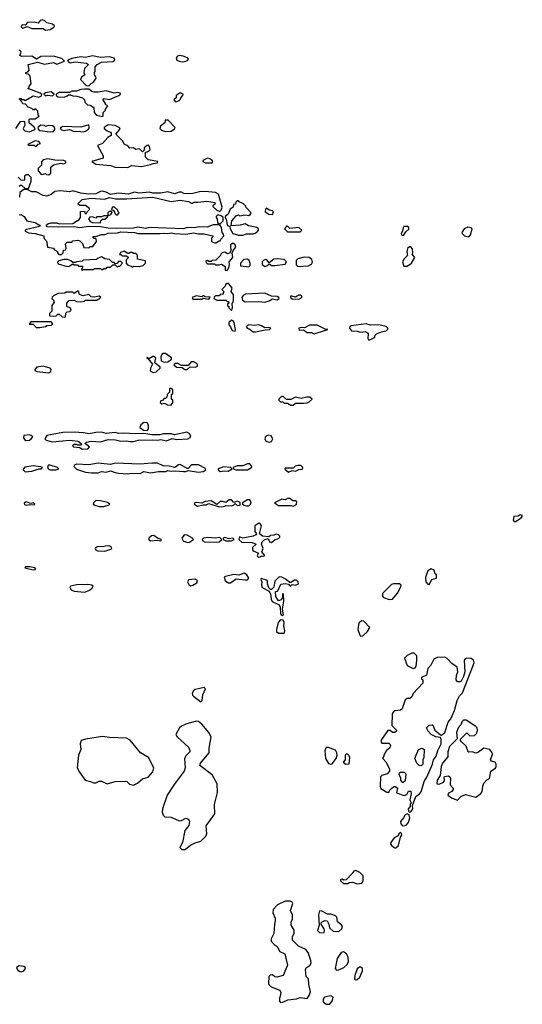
# Model space of a CAD drawing. Extents: x 2380107 to 2585170, y 384273 to 546161.
# Tile 200 of 256: x 2513208 to 2517612, y 439642 to 448268. Entities that reach past the tile are written whole.
import ezdxf

# ---------------------------------------------------------------- set-up
doc = ezdxf.new("R2010")
doc.units = 0

msp = doc.modelspace()

# ---------------------------------------------------------------- linework, layer by layer
at = {"layer": '0CON05XD'}
for points in [[(2513435, 448177.5), (2513475, 448182.5), (2513508.3, 448201.7), (2513512.5, 448215), (2513495, 448230), (2513445, 448240), (2513429.3, 448259.3), (2513408.3, 448268.3), (2513388.7, 448261.3), (2513371.7, 448238.3), (2513334.2, 448245.8), (2513276.7, 448243.3), (2513255, 448220), (2513235, 448222.5), (2513225, 448217.5), (2513220, 448205), (2513235, 448193.8), (2513275, 448207.5), (2513315, 448192), (2513415, 448190), (2513435, 448177.5)], [(2513176, 447315), (2513215, 447377.5), (2513245, 447380), (2513250, 447375), (2513252.5, 447345), (2513238.8, 447315), (2513241.2, 447305), (2513254.3, 447294.3), (2513295, 447286), (2513340, 447305), (2513343.3, 447315), (2513336.4, 447326.4), (2513290, 447365), (2513290, 447395), (2513295, 447400), (2513345, 447400), (2513378.3, 447421.7), (2513370, 447435), (2513368.3, 447468.3), (2513345, 447490), (2513335, 447480), (2513325, 447480), (2513315, 447490), (2513281.7, 447501.7), (2513258.3, 447528.3), (2513235, 447530), (2513228.3, 447548.3), (2513202.5, 447575), (2513215, 447580), (2513225, 447570), (2513245, 447570), (2513255, 447560), (2513325, 447600), (2513375, 447590), (2513400, 447600), (2513401.7, 447611.7), (2513387.5, 447625), (2513313, 447653), (2513280, 447665), (2513290, 447675), (2513290, 447685), (2513310, 447705), (2513300, 447775), (2513285, 447790), (2513262.5, 447795), (2513263.6, 447806.4), (2513278.3, 447811.7), (2513290, 447825), (2513282.5, 447875), (2513365, 447897.5), (2513425, 447880), (2513505, 447893.3), (2513535, 447880), (2513600, 447905), (2513577.7, 447927.7), (2513505, 447950), (2513395, 447946.2), (2513355, 447922.5), (2513315, 447948), (2513227, 447947), (2513210, 447955), (2513220, 447985), (2513216.4, 447996.4), (2513205, 448002.5)], [(2513815, 447690), (2513835, 447710), (2513855, 447720), (2513877.5, 447755), (2513876.7, 447766.7), (2513862.5, 447785), (2513862.5, 447805), (2513870, 447815), (2513870, 447855), (2513887.5, 447875), (2513925, 447897.5), (2514025, 447902), (2514041.2, 447915), (2514035, 447930), (2513995, 447942), (2513915, 447936.7), (2513847.7, 447952.3), (2513785, 447938), (2513745, 447942), (2513665, 447928.8), (2513630, 447915), (2513630, 447905), (2513651.7, 447891.7), (2513695, 447900), (2513795, 447886.7), (2513810, 447875), (2513775, 447840), (2513770, 447805), (2513780, 447785), (2513750, 447765), (2513742.5, 447745), (2513791.7, 447691.7), (2513815, 447690)], [(2514635, 447898.8), (2514665, 447903.8), (2514679.7, 447910.3), (2514686.7, 447925), (2514677.5, 447935), (2514639.7, 447949.7), (2514605, 447954.3), (2514590.9, 447949.1), (2514579.2, 447935), (2514586, 447915), (2514605, 447904.2), (2514635, 447898.8)], [(2513495, 447602.5), (2513510, 447615), (2513485, 447636.7), (2513435, 447626.7), (2513420, 447615), (2513435, 447602.5), (2513455, 447607.5), (2513495, 447602.5)], [(2513935, 447420), (2513940, 447425), (2513940, 447455), (2513960, 447475), (2513960, 447485), (2513980, 447515), (2513960, 447525), (2513960, 447535), (2513940, 447565), (2513941.7, 447578.3), (2513995, 447570), (2514077.5, 447605), (2514092.5, 447615), (2514090, 447625), (2514065, 447631.2), (2514035, 447623.8), (2513965, 447645.8), (2513895, 447632), (2513862.3, 447632.3), (2513839.3, 447639.3), (2513815, 447660), (2513775, 447660), (2513745, 447657.5), (2513705, 447642.5), (2513665, 447642.5), (2513645, 447630), (2513555, 447630), (2513527.5, 447615), (2513527.5, 447605), (2513545, 447591.2), (2513599.3, 447590.7), (2513625, 447600), (2513635, 447610), (2513655, 447610), (2513675, 447600), (2513709.3, 447599.3), (2513760, 447585), (2513777, 447567), (2513780, 447545), (2513801.7, 447521.7), (2513825, 447520), (2513858.3, 447498.3), (2513860, 447455), (2513881.7, 447431.7), (2513935, 447420)], [(2514575, 447550), (2514585, 447552.5), (2514605, 447560), (2514620, 447575), (2514620, 447585), (2514637.5, 447605), (2514640, 447615), (2514635, 447620), (2514613.6, 447626.4), (2514580, 447605), (2514580, 447585), (2514560, 447565), (2514575, 447550)], [(2513475, 447286.2), (2513505, 447287.5), (2513517.5, 447305), (2513517.5, 447315), (2513509.3, 447329.3), (2513495, 447337.5), (2513465, 447342.5), (2513435, 447332.5), (2513425, 447340), (2513395, 447343.3), (2513367.5, 447325), (2513372.5, 447305), (2513385, 447298.8), (2513475, 447286.2)], [(2513765, 447286.2), (2513785, 447291.2), (2513810.7, 447309.3), (2513817.5, 447325), (2513815, 447347.5), (2513745, 447326.7), (2513585, 447331.2), (2513567.5, 447325), (2513563.3, 447315), (2513574.1, 447304.1), (2513595, 447298.8), (2513645, 447307.5), (2513685, 447290), (2513725, 447292.5), (2513765, 447286.2)], [(2514155, 446972.5), (2514188.3, 446991.7), (2514275, 446983.3), (2514355, 446998.8), (2514380.7, 447009.3), (2514415, 447013.3), (2514420, 447025), (2514335, 447040), (2514310, 447065), (2514311.7, 447108.3), (2514325, 447110), (2514351.7, 447128.3), (2514347, 447157), (2514338.3, 447168.3), (2514325, 447167.5), (2514307.5, 447155), (2514300, 447145), (2514300, 447125), (2514285, 447110), (2514257, 447137), (2514225, 447130), (2514207, 447147), (2514173, 447143), (2514155, 447162.5), (2514125, 447177.5), (2514112.5, 447205), (2514050, 447265), (2514080.7, 447299.3), (2514087.5, 447315), (2514080, 447325), (2514045, 447342), (2513985, 447346.7), (2513950, 447325), (2513947.5, 447315), (2513975, 447293.8), (2514003, 447283), (2514010, 447275), (2514010, 447255), (2513980, 447235), (2513935, 447182.5), (2513890, 447165), (2513940, 447075), (2513940, 447055), (2513840, 447025), (2513875, 447001.2), (2514005, 446990), (2514045, 446977.5), (2514155, 446972.5)], [(2514485, 447287.5), (2514535, 447292.5), (2514565, 447312.5), (2514570, 447325), (2514508.3, 447388.3), (2514481.7, 447388.3), (2514480, 447365), (2514442.5, 447335), (2514437.5, 447315), (2514451.7, 447301.7), (2514485, 447287.5)], [(2513355, 447160), (2513371.7, 447178.3), (2513390, 447185), (2513375, 447200), (2513345, 447207.5), (2513280, 447175), (2513285, 447170), (2513335, 447170), (2513345, 447160), (2513355, 447160)], [(2513465, 446910), (2513480, 446925), (2513480, 446975), (2513503.9, 446996.1), (2513565, 447010), (2513595, 447006.2), (2513612.5, 447015), (2513613.3, 447025), (2513595, 447033.8), (2513516.4, 447036.4), (2513455, 447050), (2513415, 447040), (2513398.3, 447021.7), (2513400, 446995), (2513370, 446965), (2513370, 446945), (2513390, 446920), (2513403, 446913), (2513435, 446920), (2513443, 446913), (2513465, 446910)], [(2514833.2, 447013.2), (2514895, 447014), (2514900, 447025), (2514896, 447035), (2514875, 447050), (2514855, 447053.8), (2514812.5, 447035), (2514812.5, 447025), (2514833.2, 447013.2)], [(2513205, 446810), (2513215, 446820), (2513225, 446820), (2513255, 446790), (2513285, 446790), (2513307.5, 446855), (2513310, 446885), (2513285, 446910), (2513265, 446910), (2513251.7, 446898.3), (2513250, 446865), (2513245, 446860), (2513221.7, 446861.7), (2513195, 446890)], [(2513575, 446210), (2513590, 446225), (2513591.7, 446248.3), (2513608.3, 446251.7), (2513617, 446263), (2513610, 446305), (2513625, 446320), (2513665, 446320), (2513675, 446330), (2513717, 446337), (2513735, 446330), (2513758.3, 446308.3), (2513771.7, 446271.7), (2513815, 446270), (2513825, 446280), (2513848.3, 446281.7), (2513880, 446325), (2513878.3, 446348.3), (2513861.7, 446351.7), (2513850, 446365), (2513855, 446370), (2513875, 446370), (2513925, 446386.7), (2513955, 446386.7), (2513985, 446398.8), (2514065, 446401.2), (2514095, 446410), (2514213.6, 446403.6), (2514246.1, 446396.1), (2514435, 446393.8), (2514475, 446398.8), (2514505, 446394), (2514535, 446401.2), (2514565, 446394), (2514665, 446390), (2514735, 446401.2), (2514771.2, 446391.2), (2514825, 446391.2), (2514900, 446375), (2514900, 446365), (2514890, 446355), (2514890, 446325), (2514915, 446312.5), (2514927, 446313), (2514955, 446330), (2514965, 446330), (2514970, 446345), (2514997.5, 446375), (2514995, 446390), (2514983, 446403), (2514977, 446447), (2514961.7, 446471.7), (2514905, 446470), (2514851.7, 446451.7), (2514785, 446454.2), (2514735, 446444), (2514675, 446447.5), (2514645, 446436.2), (2514342.7, 446447.3), (2514315, 446440), (2514245, 446451.2), (2514205, 446443.3), (2514055, 446438.8), (2513985, 446441.2), (2513915, 446453.8), (2513815, 446456.7), (2513735, 446443.8), (2513685, 446453.8), (2513545, 446450), (2513450, 446455), (2513441.7, 446468.3), (2513455, 446480), (2513485, 446487.5), (2513535, 446487.5), (2513555, 446480), (2513675, 446482.5), (2513715, 446510), (2513725, 446510), (2513740, 446535), (2513741.7, 446588.3), (2513775, 446590), (2513781.7, 446571.7), (2513795, 446570), (2513801.7, 446588.3), (2513820, 446605), (2513820, 446615), (2513785, 446640), (2513735, 446640), (2513721.7, 446651.7), (2513721.7, 446658.3), (2513755, 446692.5), (2513835, 446706.2), (2513952.7, 446697.3), (2513995, 446711.2), (2514047.7, 446697.7), (2514145, 446698), (2514375, 446713.8), (2514535, 446675.6), (2514614.1, 446685.9), (2514687, 446677), (2514715, 446660), (2514725, 446660), (2514735, 446670), (2514770.7, 446670.7), (2514848.8, 446678.8), (2514917, 446667), (2514920, 446655), (2514901.7, 446638.3), (2514901.7, 446631.7), (2514935, 446600), (2514955, 446590), (2514965, 446590), (2514975, 446600), (2514982.5, 446625), (2514949.1, 446739.1), (2514923, 446753), (2514835, 446762.5), (2514785, 446761.2), (2514725, 446746.2), (2514675, 446742), (2514646.1, 446746.1), (2514625, 446756.7), (2514605, 446756.7), (2514565, 446744), (2514505, 446760), (2514445, 446748.8), (2514375, 446747.5), (2514345, 446756.7), (2514255, 446748.8), (2514215, 446758.8), (2514160.7, 446739.3), (2514075, 446748), (2514005, 446736.7), (2513967.1, 446757.1), (2513934.1, 446765.9), (2513915, 446764.2), (2513875, 446744), (2513815, 446741.2), (2513745, 446748.8), (2513675, 446770), (2513645, 446761.2), (2513565, 446770), (2513517.5, 446762.5), (2513485, 446737.5), (2513445, 446722.5), (2513415, 446727.5), (2513351.4, 446761.4), (2513315, 446761.2), (2513275, 446780), (2513245, 446780), (2513210, 446755), (2513206.1, 446713.9)], [(2515165, 446380), (2515195, 446392.5), (2515255, 446392.5), (2515271.7, 446398.3), (2515289.3, 446410.7), (2515300, 446425), (2515300, 446435), (2515287, 446447), (2515213.6, 446463.6), (2515185, 446480), (2515141.7, 446468.3), (2515061.7, 446461.7), (2515067.5, 446505), (2515105, 446550), (2515125, 446557.5), (2515135, 446550), (2515185, 446560), (2515215, 446552.5), (2515229.3, 446560.7), (2515237.5, 446575), (2515191.7, 446621.7), (2515190, 446635), (2515170, 446655), (2515131.7, 446671.7), (2515125, 446680), (2515115, 446680), (2515101.7, 446668.3), (2515098.3, 446651.7), (2515081.7, 446648.3), (2515080, 446625), (2515051.7, 446608.3), (2515035.8, 446564.2), (2515010, 446545), (2515010, 446535), (2515021.7, 446511.7), (2515023, 446483), (2515033.6, 446463.6), (2515048.3, 446458.3), (2515052.5, 446435), (2515076.1, 446396.1), (2515125, 446380), (2515165, 446380)], [(2513205, 446557.5), (2513221.7, 446561.7), (2513247.5, 446545), (2513270, 446505), (2513345, 446492.5), (2513375, 446470), (2513388.3, 446468.3), (2513385, 446460), (2513370, 446455), (2513268.3, 446431.7), (2513257.5, 446425), (2513257.5, 446415), (2513285, 446402), (2513345, 446396.2), (2513420, 446375), (2513420, 446355), (2513440, 446335), (2513447, 446317), (2513452.5, 446275), (2513505, 446267.5), (2513513.6, 446253.6), (2513538.3, 446238.3), (2513540, 446225), (2513551.7, 446211.7), (2513575, 446210)], [(2513915, 446490), (2513920, 446505), (2513935, 446520), (2513955, 446520), (2513978.3, 446541.7), (2513980, 446550), (2514008.3, 446561.7), (2514018.3, 446578.3), (2514005, 446590), (2513991.7, 446588.3), (2513980, 446575), (2513980, 446550), (2513945, 446550), (2513925, 446540), (2513885, 446540), (2513875, 446530), (2513845, 446540), (2513821.7, 446538.3), (2513810, 446525), (2513825, 446500), (2513845, 446492.5), (2513915, 446490)], [(2514065, 446560), (2514080, 446575), (2514070, 446585), (2514068.3, 446598.3), (2514040, 446625), (2514020, 446625), (2514011.7, 446601.7), (2514028.3, 446598.3), (2514040, 446585), (2514041.7, 446571.7), (2514055, 446560), (2514065, 446560)], [(2514965, 446480), (2514990, 446505), (2514990, 446535), (2514975, 446550), (2514945, 446560), (2514930, 446545), (2514930, 446535), (2514940, 446525), (2514941.7, 446491.7), (2514955, 446480), (2514965, 446480)], [(2515425, 446562.5), (2515432.5, 446585), (2515425, 446592.5), (2515395, 446600), (2515371.7, 446618.3), (2515363, 446607), (2515360, 446585), (2515390, 446565), (2515425, 446562.5)], [(2515665, 446410), (2515680, 446425), (2515655, 446447.5), (2515575, 446440), (2515555, 446460), (2515545, 446460), (2515530, 446435), (2515555, 446410), (2515665, 446410)], [(2516565, 446377.5), (2516575, 446382.5), (2516590.7, 446409.3), (2516617, 446433), (2516617, 446447), (2516607, 446457), (2516575, 446457.5), (2516567.5, 446445), (2516562.5, 446415), (2516550, 446395), (2516555, 446382.5), (2516565, 446377.5)], [(2517145, 446366.7), (2517159.2, 446385), (2517173.3, 446435), (2517165, 446446.2), (2517135, 446450), (2517104.1, 446435.9), (2517084, 446405), (2517086.2, 446395), (2517105, 446376.2), (2517145, 446366.7)], [(2515025, 446070), (2515040, 446095), (2515047.5, 446125), (2515043, 446147), (2515076.2, 446185), (2515070, 446225), (2515077.5, 446245), (2515102.5, 446275), (2515096.4, 446296.4), (2515075, 446310), (2515056.2, 446295), (2515056.4, 446266.4), (2515062.5, 446255), (2515048.3, 446221.7), (2515028.3, 446218.3), (2515005, 446232.5), (2514983, 446227), (2514970, 446215), (2514968.3, 446201.7), (2514928.3, 446161.7), (2514895, 446160), (2514885, 446150), (2514865, 446150), (2514855, 446160), (2514840, 446155), (2514841.7, 446141.7), (2514855, 446130), (2514915, 446130), (2514925, 446120), (2514955, 446120), (2514977, 446127), (2515010, 446105), (2515010, 446075), (2515025, 446070)], [(2514195, 446100), (2514205, 446110), (2514255, 446107.5), (2514290, 446115), (2514310, 446135), (2514310, 446155), (2514241.7, 446171.7), (2514240, 446205), (2514225, 446220), (2514205, 446220), (2514195, 446230), (2514175, 446230), (2514165, 446220), (2514155, 446220), (2514125, 446240), (2514091.7, 446228.3), (2514081.7, 446211.7), (2514095, 446210), (2514105, 446200), (2514145, 446200), (2514158.3, 446188.3), (2514158.3, 446181.7), (2514140, 446165), (2514140, 446135), (2514151.7, 446121.7), (2514185, 446110), (2514195, 446100)], [(2516605, 446110), (2516642.5, 446135), (2516670, 446185), (2516647.5, 446215), (2516653, 446227), (2516651.7, 446261.7), (2516635, 446277.5), (2516625, 446277.5), (2516606.4, 446263.6), (2516600, 446235), (2516607.5, 446202.5), (2516577, 446173), (2516563.9, 446146.1), (2516575, 446110), (2516605, 446110)], [(2513755, 446070), (2513765, 446080), (2513855, 446080), (2513865, 446090), (2513915, 446090), (2513925, 446080), (2513935, 446080), (2513945, 446090), (2513965, 446090), (2513975, 446100), (2514005, 446100), (2514025, 446120), (2514045, 446120), (2514065, 446100), (2514075, 446110), (2514085, 446110), (2514110, 446135), (2514095, 446150), (2514075, 446150), (2514058.3, 446131.7), (2514045, 446130), (2514035, 446140), (2514021.7, 446141.7), (2513996.7, 446166.7), (2513955, 446172.5), (2513925, 446190), (2513895, 446180), (2513881.7, 446168.3), (2513765, 446162.5), (2513755, 446152.5), (2513705, 446147.5), (2513695, 446140), (2513675, 446140), (2513657, 446157), (2513627, 446167), (2513595, 446167.5), (2513550, 446155), (2513540, 446145), (2513545, 446130), (2513625, 446107.5), (2513641.7, 446108.3), (2513675, 446130), (2513685, 446120), (2513715, 446120), (2513725, 446110), (2513755, 446110), (2513760, 446105), (2513760, 446095), (2513750, 446085), (2513755, 446070)], [(2515215, 446103.3), (2515227.5, 446115), (2515228.8, 446135), (2515219.2, 446159.2), (2515205, 446170), (2515172.3, 446167.7), (2515142.5, 446135), (2515143, 446113), (2515215, 446103.3)], [(2515355, 446106.2), (2515375, 446111.2), (2515395, 446130), (2515416.1, 446116.1), (2515445, 446114), (2515535, 446126.7), (2515546.1, 446146.1), (2515525, 446166.7), (2515465, 446173.8), (2515435, 446170), (2515395, 446137.5), (2515375, 446163.3), (2515365, 446166.2), (2515348, 446162), (2515334, 446146), (2515334.1, 446124.1), (2515355, 446106.2)], [(2515645, 446107.5), (2515735, 446112), (2515764.2, 446125.8), (2515774, 446145), (2515767.5, 446167.5), (2515745, 446183.8), (2515700.7, 446189.3), (2515646.1, 446173.9), (2515632, 446158), (2515632, 446122), (2515645, 446107.5)], [(2515065, 445720), (2515072.5, 445745), (2515070, 445785), (2515080, 445795), (2515082.5, 445815), (2515081.7, 445861.7), (2515060, 445885), (2515070, 445915), (2515057, 445937), (2515037, 445957), (2515025, 445957.5), (2515011.7, 445948.3), (2515010, 445935), (2514980, 445905), (2515000, 445885), (2514990, 445875), (2514990, 445865), (2514965, 445860), (2514955, 445850), (2514925, 445850), (2514911.7, 445838.3), (2514910, 445825), (2514935, 445810), (2515015, 445810), (2515025, 445800), (2515038.3, 445798.3), (2515040, 445785), (2515030, 445775), (2515030, 445765), (2515040, 445755), (2515040, 445745), (2515065, 445720)], [(2513605, 445663.3), (2513610, 445665), (2513611.7, 445698.3), (2513625, 445710), (2513648.3, 445711.7), (2513660, 445725), (2513655, 445740), (2513620, 445755), (2513620, 445785), (2513643, 445807), (2513685, 445810), (2513705, 445800), (2513745, 445797.5), (2513777, 445803), (2513785, 445810), (2513885, 445810), (2513895, 445820), (2513908.3, 445821.7), (2513918.3, 445838.3), (2513905, 445847.5), (2513865, 445837.5), (2513835, 445840), (2513815, 445860), (2513765, 445850), (2513731.7, 445861.7), (2513725, 445890), (2513715, 445890), (2513685, 445870), (2513675, 445880), (2513615, 445880), (2513605, 445872.5), (2513545, 445870), (2513505, 445850), (2513491.7, 445838.3), (2513490, 445825), (2513505, 445810), (2513510, 445795), (2513490, 445765), (2513490, 445715), (2513470, 445695), (2513470, 445675), (2513525, 445670), (2513541.7, 445688.3), (2513555, 445690), (2513580, 445665), (2513605, 445663.3)], [(2515355, 445794.3), (2515394.3, 445805.7), (2515425, 445823.3), (2515465, 445814), (2515482.5, 445825), (2515480, 445835), (2515465, 445843.3), (2515415, 445846.7), (2515355, 445872.2), (2515185.7, 445864.3), (2515167.3, 445852.7), (2515156.2, 445835), (2515161.7, 445811.7), (2515185, 445796.7), (2515305, 445800.6), (2515355, 445794.3)], [(2514865, 445820), (2514878.3, 445838.3), (2514835, 445840), (2514825, 445850), (2514815, 445850), (2514805, 445840), (2514755, 445850), (2514720, 445835), (2514725, 445820), (2514805, 445820), (2514815, 445830), (2514865, 445820)], [(2515655, 445820), (2515680, 445835), (2515680, 445845), (2515670, 445855), (2515654.2, 445855.8), (2515625, 445837.5), (2515595, 445846.7), (2515580, 445845), (2515580, 445835), (2515595, 445823.3), (2515655, 445820)], [(2513385, 445572.5), (2513435, 445580), (2513445, 445590), (2513487, 445593), (2513500, 445605), (2513485, 445620), (2513305, 445620), (2513291.7, 445601.7), (2513325, 445600), (2513353, 445573), (2513385, 445572.5)], [(2515095, 445540), (2515100, 445555), (2515087.5, 445615), (2515079.3, 445629.3), (2515063.6, 445636.4), (2515040, 445615), (2515040, 445595), (2515057, 445577), (2515070, 445545), (2515095, 445540)], [(2515255, 445533.3), (2515275, 445534), (2515358.3, 445551.7), (2515396.4, 445553.6), (2515407.5, 445565), (2515385, 445572.5), (2515355, 445567.5), (2515327.8, 445587.8), (2515305, 445596), (2515265, 445590), (2515215, 445593.8), (2515200, 445585), (2515196.7, 445575), (2515202.5, 445565), (2515225, 445556.2), (2515255, 445533.3)], [(2515787.5, 445517.5), (2515815, 445524.3), (2515907.5, 445555), (2515885, 445557.5), (2515815, 445592.2), (2515748.5, 445591.5), (2515705, 445568), (2515675, 445571.2), (2515653.3, 445565), (2515657.5, 445547.5), (2515695, 445550), (2515727.3, 445527.3), (2515765, 445526.5), (2515787.5, 445517.5)], [(2516275, 445463.8), (2516317.5, 445485), (2516323.3, 445505), (2516335, 445515.7), (2516380, 445535), (2516418.8, 445541.2), (2516433, 445557), (2516433.3, 445565), (2516420.5, 445580.5), (2516355, 445596.2), (2516281.7, 445591.7), (2516245, 445604), (2516113.6, 445586.4), (2516101.7, 445578.3), (2516097.5, 445565), (2516115, 445543.3), (2516165, 445540), (2516195, 445531.2), (2516235, 445535.8), (2516255, 445526.2), (2516261.2, 445515), (2516258.8, 445475), (2516264.2, 445464.2), (2516275, 445463.8)], [(2514378.3, 445178.3), (2514405, 445182.5), (2514440, 445215), (2514440, 445225), (2514392.5, 445262.5), (2514400, 445305), (2514385, 445317.5), (2514375, 445317.5), (2514345, 445300), (2514330, 445300), (2514328.3, 445308.3), (2514321.7, 445308.3), (2514321.7, 445301.7), (2514330, 445300), (2514371.7, 445251.7), (2514353.6, 445216.4), (2514353, 445193), (2514378.3, 445178.3)], [(2514475, 445267.5), (2514505, 445270), (2514540, 445295), (2514540, 445305), (2514485, 445344), (2514465, 445344.2), (2514454, 445335), (2514445.6, 445315), (2514448.3, 445278.3), (2514475, 445267.5)], [(2514675, 445202.5), (2514703.3, 445226.7), (2514745, 445223.3), (2514766.7, 445233.3), (2514767.5, 445245), (2514760, 445255), (2514735, 445271.4), (2514710, 445270), (2514685, 445237.5), (2514625, 445240), (2514595, 445257.5), (2514573, 445257), (2514560, 445245), (2514583, 445223), (2514631.7, 445221.7), (2514655, 445203.3), (2514675, 445202.5)], [(2513465, 445174.2), (2513481.2, 445185), (2513483.6, 445203.6), (2513476.4, 445216.4), (2513415, 445233.8), (2513360, 445225), (2513340, 445205), (2513340, 445195), (2513360, 445185), (2513465, 445174.2)], [(2514535, 444890), (2514550, 444915), (2514550, 444935), (2514540, 444945), (2514540, 444985), (2514550, 444995), (2514550, 445025), (2514536.7, 445036.7), (2514525, 445037.5), (2514520, 445035), (2514520, 445005), (2514500, 444985), (2514498.3, 444961.7), (2514485, 444950), (2514475, 444950), (2514458.3, 444931.7), (2514445, 444930), (2514440, 444915), (2514453, 444903), (2514475, 444910), (2514503, 444893), (2514535, 444890)], [(2515605, 444890), (2515625, 444910), (2515695, 444907.5), (2515727, 444913), (2515745, 444920), (2515770, 444945), (2515751.7, 444961.7), (2515725, 444962.5), (2515675, 444950), (2515625, 444960), (2515585, 444940), (2515545, 444940), (2515517, 444967), (2515503, 444967), (2515480, 444945), (2515480, 444935), (2515495, 444920), (2515515, 444920), (2515525, 444910), (2515555, 444910), (2515585, 444890), (2515605, 444890)], [(2514325, 444670), (2514337.5, 444685), (2514337.5, 444717.5), (2514325.7, 444735.7), (2514295, 444740), (2514270.9, 444719.1), (2514260, 444695), (2514291.9, 444671.9), (2514325, 444670)], [(2513265, 444582.5), (2513295, 444584.3), (2513310, 444595), (2513322.5, 444615), (2513313.9, 444623.9), (2513295, 444630.8), (2513244.3, 444625.7), (2513242, 444605), (2513250.6, 444590.6), (2513265, 444582.5)], [(2513757, 444507), (2513805, 444510), (2513820, 444525), (2513780, 444555), (2513795, 444568.6), (2513835, 444577.1), (2513915, 444570), (2513985, 444591.2), (2514047.7, 444587.7), (2514095, 444576.2), (2514145, 444580), (2514175, 444573.8), (2514206.1, 444573.9), (2514246.4, 444583.6), (2514375, 444588.8), (2514416.2, 444583.8), (2514445, 444590), (2514495, 444578), (2514545, 444600), (2514585, 444590), (2514683, 444597), (2514701.7, 444608.3), (2514706.7, 444625), (2514694.4, 444644.4), (2514674.3, 444654.3), (2514565, 444631.2), (2514535, 444640), (2514469.5, 444640.5), (2514435, 444631.2), (2514365, 444632), (2514295, 444642.5), (2514225, 444638.8), (2514115, 444646.2), (2514075, 444642), (2514045, 444652.5), (2513965, 444644), (2513925, 444654), (2513875, 444652.5), (2513815, 444640.8), (2513768.1, 444648.1), (2513685, 444654), (2513585, 444650.8), (2513445, 444626.2), (2513430, 444595), (2513440, 444585), (2513495, 444570.8), (2513645, 444583.8), (2513720, 444575), (2513747.5, 444555), (2513750, 444545), (2513745, 444540), (2513715, 444540), (2513705, 444547.5), (2513685, 444547.5), (2513670, 444535), (2513680, 444525), (2513735, 444520), (2513757, 444507)], [(2515395, 444568.5), (2515415, 444572.9), (2515427.5, 444595), (2515413, 444623), (2515385, 444627.1), (2515361.7, 444618.3), (2515356.7, 444595), (2515366.4, 444576.4), (2515395, 444568.5)], [(2513255, 444306.2), (2513315, 444312), (2513375, 444333.8), (2513400, 444335), (2513407.5, 444345), (2513395, 444352.5), (2513325, 444360.8), (2513253.1, 444346.9), (2513241.2, 444335), (2513240, 444325), (2513255, 444306.2)], [(2513474.1, 444324.1), (2513525, 444324.2), (2513550, 444335), (2513540, 444345), (2513475, 444365.8), (2513460, 444365), (2513452.5, 444355), (2513457.5, 444335), (2513474.1, 444324.1)], [(2514155, 444290), (2514185.7, 444295.7), (2514265, 444293.3), (2514295, 444310), (2514355, 444298.8), (2514425, 444310.8), (2514489.5, 444310.5), (2514505, 444320), (2514535, 444313.8), (2514575, 444317.5), (2514645, 444310), (2514665, 444310), (2514685, 444320), (2514775, 444303.8), (2514815, 444310), (2514840, 444325), (2514837, 444337), (2514775, 444367.5), (2514715, 444370), (2514685, 444336.7), (2514675, 444336.7), (2514615, 444371.2), (2514600.5, 444369.5), (2514575, 444347.5), (2514565, 444346.7), (2514517.7, 444357.7), (2514465, 444360), (2514415, 444383.3), (2514365, 444384.3), (2514265, 444374.4), (2514045, 444384.2), (2514005, 444371.2), (2513895, 444382.5), (2513815, 444368), (2513705, 444373.8), (2513687.5, 444365), (2513682.5, 444355), (2513705, 444330), (2513785, 444304.2), (2513837.8, 444297.8), (2513895, 444298.6), (2513925, 444310), (2513965.9, 444304.1), (2514005, 444316.7), (2514045, 444300), (2514075, 444295.7), (2514155, 444290)], [(2514965, 444310), (2515005, 444317.5), (2515035, 444313.3), (2515070, 444335), (2515056.4, 444346.4), (2514995, 444350), (2514947.5, 444335), (2514947.5, 444325), (2514965, 444310)], [(2515205, 444323.8), (2515240, 444345), (2515243.3, 444355), (2515225, 444376.7), (2515205, 444376.7), (2515165, 444360), (2515115, 444360), (2515080, 444345), (2515085, 444330), (2515103.8, 444323.8), (2515205, 444323.8)], [(2515565, 444303.3), (2515595, 444320), (2515625, 444312.5), (2515653, 444327), (2515685, 444330), (2515690, 444345), (2515671.7, 444361.7), (2515645, 444362.5), (2515623, 444357), (2515605, 444340), (2515535, 444340), (2515531.7, 444331.7), (2515565, 444303.3)], [(2514955, 444001.2), (2514995, 444003.8), (2515015, 444013.3), (2515065, 444008), (2515082.5, 444015), (2515095, 444030), (2515115, 444013.3), (2515140, 444015), (2515140, 444035), (2515130, 444045), (2515115, 444050), (2515085, 444040), (2515063.3, 444063.3), (2515045, 444061.2), (2515015, 444040), (2514985, 444048.8), (2514965, 444046.2), (2514935, 444020), (2514885, 444052.5), (2514835, 444046.7), (2514805, 444032.5), (2514755, 444038.8), (2514742.5, 444035), (2514737.5, 444025), (2514765, 444006.2), (2514815, 444017.5), (2514843, 444017), (2514865, 444030), (2514955, 444001.2)], [(2515195, 444008.8), (2515215, 444010), (2515230, 444025), (2515237.5, 444045), (2515225, 444062.5), (2515205, 444063.3), (2515160, 444035), (2515160, 444025), (2515176.4, 444016.4), (2515195, 444008.8)], [(2515605, 444007.5), (2515615, 444012.5), (2515632.5, 444025), (2515637.5, 444045), (2515625, 444052.5), (2515603, 444053), (2515575, 444072.5), (2515555, 444072.5), (2515535, 444062.5), (2515505, 444067.5), (2515440, 444035), (2515475, 444012.5), (2515585, 444012.5), (2515605, 444007.5)], [(2513265, 444016.2), (2513295, 444022.5), (2513335, 444017.5), (2513342.5, 444025), (2513326.1, 444036.1), (2513305, 444030), (2513265, 444043.8), (2513248.8, 444035), (2513251.9, 444021.9), (2513265, 444016.2)], [(2513945, 444004.2), (2513993, 444017), (2513997.5, 444025), (2513977.3, 444037.3), (2513915, 444052.9), (2513875, 444055.7), (2513853.8, 444035), (2513852.5, 444025), (2513866.1, 444016.1), (2513905, 444004.3), (2513945, 444004.2)], [(2517555, 443872), (2517605, 443907.5), (2517612.5, 443915), (2517610, 443925), (2517595, 443929.2), (2517575, 443918.8), (2517539.2, 443915), (2517533.3, 443883.3), (2517542.1, 443872.1), (2517555, 443872)], [(2515305, 443560), (2515315, 443563.3), (2515328.3, 443571.7), (2515345, 443567.5), (2515356.7, 443575), (2515330, 443605), (2515341.2, 443635), (2515327.5, 443675), (2515332.5, 443695), (2515349.3, 443710.7), (2515385, 443722.5), (2515396.7, 443695), (2515415, 443688.8), (2515446.4, 443713.6), (2515476.1, 443723.9), (2515487.5, 443735), (2515487.5, 443745), (2515476.1, 443756.1), (2515455, 443762.5), (2515435, 443752.5), (2515405, 443750), (2515391.7, 443738.3), (2515335, 443743.3), (2515310, 443765), (2515327.5, 443835), (2515319.2, 443849.2), (2515305, 443857.5), (2515270, 443835), (2515270, 443785), (2515282.5, 443765), (2515277.5, 443755), (2515255, 443744), (2515165, 443726.7), (2515135, 443737.5), (2515130, 443715), (2515155, 443690), (2515245, 443687.5), (2515280, 443675), (2515247.5, 443645), (2515247.5, 443625), (2515253.9, 443613.9), (2515300, 443595), (2515290, 443575), (2515292.5, 443565), (2515305, 443560)], [(2514355, 443702), (2514415, 443707.5), (2514445, 443704), (2514450, 443715), (2514415, 443726.2), (2514385, 443750), (2514362.6, 443747.4), (2514340, 443725), (2514340.8, 443710.8), (2514355, 443702)], [(2514675, 443688.5), (2514695, 443691.9), (2514730, 443715), (2514723.3, 443725), (2514675, 443752.2), (2514655, 443754.4), (2514642.4, 443747.6), (2514630, 443725), (2514642, 443702), (2514675, 443688.5)], [(2514835, 443690.6), (2514955, 443693.8), (2514980, 443715), (2514963, 443733), (2514925, 443725.8), (2514855, 443731.1), (2514817.5, 443725), (2514806.7, 443715), (2514812.2, 443702.2), (2514835, 443690.6)], [(2515065, 443703.8), (2515087.5, 443715), (2515075, 443726.7), (2515045, 443720), (2515005, 443733.3), (2514990, 443725), (2514990, 443715), (2515013.9, 443703.9), (2515065, 443703.8)], [(2513955, 443613.3), (2514016.7, 443633.3), (2514013.8, 443645), (2513997.5, 443655), (2513975, 443658.5), (2513935, 443650), (2513895, 443654.4), (2513874.6, 443645.4), (2513870, 443635), (2513875, 443622.5), (2513893.8, 443613.8), (2513955, 443613.3)], [(2513325, 443450), (2513345, 443452.5), (2513350, 443455), (2513340, 443465), (2513296.1, 443476.1), (2513260, 443475), (2513253.3, 443465), (2513325, 443450)], [(2516795, 443320), (2516820, 443365), (2516860, 443375), (2516860, 443405), (2516850, 443415), (2516840, 443445), (2516815, 443457.5), (2516785, 443440), (2516763, 443383), (2516767.5, 443345), (2516783.6, 443323.6), (2516795, 443320)], [(2515055, 443334), (2515105, 443371.2), (2515185, 443360), (2515205, 443362.5), (2515217.5, 443375), (2515200, 443405), (2515175, 443420), (2515128.3, 443401.7), (2515085, 443406.7), (2515010.7, 443389.3), (2515000, 443385), (2515007.5, 443355), (2515034.2, 443334.2), (2515055, 443334)], [(2515515, 443050), (2515520, 443055), (2515512.5, 443105), (2515522.5, 443175), (2515520, 443235), (2515515, 443240), (2515510, 443235), (2515510, 443205), (2515500, 443185), (2515475, 443177.5), (2515452.5, 443215), (2515450, 443255), (2515470, 443265), (2515496.4, 443323.6), (2515537.7, 443327.7), (2515562.5, 443322.5), (2515575, 443310), (2515585, 443310), (2515595, 443320), (2515626.1, 443313.9), (2515652.5, 443327.5), (2515648.8, 443345), (2515635, 443357.5), (2515615, 443359.2), (2515585, 443337.5), (2515575, 443337.5), (2515538.3, 443368.3), (2515504.5, 443384.5), (2515483, 443387), (2515445, 443350), (2515434.2, 443295.8), (2515415, 443277.5), (2515405, 443277.5), (2515392, 443292), (2515378.8, 443325), (2515380, 443355), (2515325, 443372.5), (2515320, 443365), (2515330, 443345), (2515326.2, 443315), (2515333.8, 443295), (2515393, 443263), (2515407, 443237), (2515410.7, 443190.7), (2515420.7, 443170.7), (2515482.5, 443142.5), (2515491.7, 443121.7), (2515493, 443063), (2515501.7, 443051.7), (2515515, 443050)], [(2513775, 443254), (2513815, 443267.1), (2513840, 443285), (2513852.5, 443305), (2513840, 443315), (2513805, 443320.6), (2513705, 443318.8), (2513655, 443306.2), (2513647.5, 443295), (2513660, 443275), (2513685, 443260.8), (2513775, 443254)], [(2514705, 443310), (2514725, 443314.3), (2514761.2, 443335), (2514766, 443356), (2514745.7, 443365.7), (2514687.6, 443362.4), (2514678.9, 443345), (2514690.9, 443320.9), (2514705, 443310)], [(2516445, 443187.5), (2516475, 443192.5), (2516520, 443245), (2516546.2, 443295), (2516550, 443315), (2516537.5, 443327.5), (2516485, 443327.5), (2516465, 443320.8), (2516390, 443245), (2516383.3, 443225), (2516396.4, 443206.4), (2516445, 443187.5)], [(2515525, 442892.5), (2515532.5, 442915), (2515523.6, 442956.4), (2515526.2, 442986.2), (2515518.3, 443008.3), (2515495, 443010), (2515473.6, 442986.4), (2515457.5, 442925), (2515458.3, 442908.3), (2515475, 442892.5), (2515525, 442892.5)], [(2516198.3, 442868.3), (2516215, 442870), (2516255, 442907.5), (2516277.5, 442945), (2516225, 443000), (2516205, 443002.5), (2516180, 442985), (2516172.5, 442925), (2516190, 442875), (2516198.3, 442868.3)], [(2516625, 441326.7), (2516635, 441328.8), (2516652, 441355), (2516650, 441385), (2516678.3, 441461.7), (2516712.7, 441487.3), (2516725.3, 441504.7), (2516752.5, 441595), (2516776.6, 441633.4), (2516824.6, 441745), (2516835, 441784), (2516858.9, 441815), (2516873.2, 441865), (2516901.6, 441925), (2516902.4, 441962.4), (2516895, 441980), (2516855, 441986.2), (2516815, 442006.7), (2516788.8, 442035), (2516772.5, 442065), (2516795, 442086.7), (2516821.7, 442091.7), (2516828.3, 442088.3), (2516846.7, 442045), (2516895, 442002.5), (2516905, 442000), (2516935, 442024.2), (2516963.5, 442115), (2516986.6, 442143.4), (2517018.9, 442215), (2517041.4, 442305), (2517060.8, 442345), (2517087.7, 442372.3), (2517154.4, 442544.4), (2517191.2, 442635), (2517186.2, 442656.2), (2517165, 442672.5), (2517125, 442676.2), (2517111.4, 442668.6), (2517104.2, 442655.8), (2517109.2, 442555), (2517096, 442515), (2517075.7, 442474.3), (2517065, 442466.2), (2517045, 442468.8), (2517034, 442485), (2517036.2, 442523.8), (2517046.4, 442556.4), (2517042.5, 442595), (2516995, 442627.5), (2516955, 442672.5), (2516935, 442682.5), (2516865, 442680), (2516837.5, 442665), (2516810, 442615), (2516783.3, 442585), (2516773, 442527), (2516730, 442505), (2516730, 442495), (2516740, 442485), (2516740, 442455), (2516657.5, 442365), (2516643, 442337), (2516627, 442323), (2516605, 442322.5), (2516585, 442310), (2516559.5, 442230.5), (2516545, 442218.8), (2516495, 442212.5), (2516482.5, 442205), (2516473, 442187), (2516470, 442085), (2516510, 442045), (2516510, 442035), (2516495, 442022.5), (2516475, 442022.5), (2516455, 442040), (2516435, 442040), (2516378.3, 441961.7), (2516372.5, 441945), (2516381.7, 441931.7), (2516441.7, 441931.7), (2516455, 441920), (2516456.7, 441905), (2516450, 441885), (2516423, 441867), (2516400, 441825), (2516400, 441815), (2516390, 441805), (2516390, 441795), (2516416.7, 441766.7), (2516447.5, 441705), (2516450, 441685), (2516427, 441663), (2516383, 441647), (2516370, 441635), (2516367.5, 441555), (2516373.6, 441533.6), (2516425, 441500), (2516445, 441500), (2516450, 441515), (2516470.7, 441539.3), (2516488.3, 441551.7), (2516501.7, 441551.7), (2516517.5, 441535), (2516510, 441495), (2516577, 441473), (2516600, 441480), (2516615, 441510), (2516635, 441510), (2516640, 441485), (2516627.5, 441435), (2516640, 441405), (2516630, 441395), (2516630, 441375), (2516612.5, 441355), (2516613.8, 441333.8), (2516625, 441326.7)], [(2516655, 442583.3), (2516675, 442590), (2516682.5, 442605), (2516687, 442657), (2516687.5, 442695), (2516665, 442717.5), (2516645, 442717.5), (2516603, 442697), (2516580, 442675), (2516605, 442610), (2516655, 442583.3)], [(2514795, 442292.5), (2514807.5, 442305), (2514813.3, 442355), (2514837.5, 442405), (2514825, 442417.5), (2514745, 442400), (2514730.7, 442389.3), (2514720.7, 442369.3), (2514721.2, 442351.2), (2514730.7, 442340.7), (2514795, 442292.5)], [(2514655, 440997.5), (2514665, 441003.3), (2514705, 441037.5), (2514745, 441057.5), (2514797, 441073), (2514840, 441115), (2514847.5, 441135), (2514842.5, 441205), (2514918.3, 441311.7), (2514916.4, 441393.6), (2514943, 441497), (2514940, 441575), (2514895, 441652.5), (2514787.5, 441735), (2514792.5, 441755), (2514870, 441845), (2514868.8, 441885), (2514886.7, 441985), (2514865, 442022.5), (2514805.8, 442095.8), (2514775, 442120), (2514755, 442122), (2514665, 442098), (2514625, 442080), (2514607.5, 442065), (2514577.5, 442005), (2514587.5, 441985), (2514687.5, 441895), (2514700, 441865), (2514698.8, 441855), (2514665, 441818.8), (2514652.9, 441795), (2514658.8, 441715), (2514650, 441685), (2514562, 441568), (2514500, 441475), (2514460, 441355), (2514457.5, 441325), (2514465, 441300), (2514480, 441285), (2514535, 441282.5), (2514605, 441250), (2514625, 441252), (2514665, 441272.5), (2514688.8, 441265), (2514695.8, 441245), (2514689.7, 441210.3), (2514656.7, 441165), (2514635, 441060), (2514612.5, 441015), (2514628.3, 440998.3), (2514655, 440997.5)], [(2517045, 441430), (2517075, 441462.5), (2517115, 441480), (2517205, 441457.5), (2517246.7, 441485), (2517260, 441505), (2517265.8, 441555), (2517275, 441580), (2517301.7, 441608.3), (2517325, 441620), (2517336.7, 441685), (2517378, 441712), (2517383.3, 441725), (2517383.3, 441745), (2517375, 441762.5), (2517343.9, 441773.9), (2517334, 441784), (2517351.2, 441835), (2517348.8, 441845), (2517327.5, 441875), (2517275, 441887.5), (2517228.3, 441851.7), (2517206.4, 441843.6), (2517173.6, 441853.6), (2517145, 441850), (2517137.5, 441855), (2517120, 441905), (2517080.7, 441940.7), (2517070, 441955), (2517070, 441965), (2517125, 442020), (2517153.6, 441993.6), (2517195, 441998.8), (2517215, 442017.5), (2517221.2, 442045), (2517216.2, 442065), (2517205, 442076.2), (2517121.2, 442131.2), (2517097.3, 442132.7), (2517082.7, 442117.3), (2517075, 442091.2), (2517050.8, 442065), (2517034.4, 442025), (2517042.5, 441967.5), (2516975, 441902), (2516960.5, 441855), (2516959.4, 441810.6), (2516914, 441756), (2516900.9, 441725), (2516892.5, 441647.5), (2516865, 441606.7), (2516864.3, 441574.3), (2516885, 441570), (2516921.7, 441588.3), (2516929.3, 441600.7), (2516927, 441633), (2516931.7, 441638.3), (2516965, 441643.3), (2516977.5, 441635), (2516983.3, 441625), (2516981.2, 441565), (2517005.5, 441535.5), (2517006, 441525), (2516995, 441506.2), (2516967, 441493), (2516960, 441475), (2516991.7, 441451.7), (2517045, 441430)], [(2514205, 441563.3), (2514240.7, 441579.3), (2514285, 441616.7), (2514335, 441633.8), (2514375, 441680), (2514384, 441715), (2514336.7, 441805), (2514267.5, 441845), (2514175, 441957.5), (2514143, 441973), (2513995, 441980), (2513935, 441990), (2513783.9, 441966.1), (2513746.7, 441953.3), (2513738.8, 441925), (2513743.8, 441875), (2513723.9, 441826.1), (2513713.3, 441715), (2513733.3, 441675), (2513782.5, 441605), (2513830, 441595), (2513855, 441583.3), (2513875, 441583.3), (2513905, 441598.8), (2513925, 441598.8), (2513975, 441573.3), (2514046.4, 441593.6), (2514135, 441598.8), (2514147.5, 441595), (2514171.7, 441571.7), (2514205, 441563.3)], [(2515935, 441746.7), (2515945, 441750), (2515980, 441795), (2515990, 441825), (2515987.5, 441845), (2515975, 441867.5), (2515915, 441892.5), (2515895, 441892.5), (2515881.2, 441865), (2515886.7, 441795), (2515915, 441753.3), (2515935, 441746.7)], [(2516065, 441747.5), (2516095, 441750), (2516100, 441805), (2516095, 441820), (2516075, 441840), (2516060, 441825), (2516060, 441785), (2516042.5, 441765), (2516065, 441747.5)], [(2516725, 441731.2), (2516707.5, 441735), (2516687.5, 441755), (2516670, 441795), (2516702.5, 441875), (2516735, 441887.5), (2516752.5, 441875), (2516750, 441805), (2516740, 441785), (2516741.2, 441745), (2516725, 441731.2)], [(2516565, 441582.5), (2516547.5, 441605), (2516547.5, 441625), (2516533.3, 441655), (2516535, 441670), (2516545, 441677.5), (2516577, 441677), (2516591.7, 441661.7), (2516585, 441600), (2516565, 441582.5)], [(2516575, 441206.9), (2516595, 441212.5), (2516616.4, 441235), (2516625.5, 441275), (2516621.2, 441301.2), (2516605, 441310), (2516585, 441303.3), (2516571.2, 441275), (2516545.8, 441244.2), (2516547.5, 441225), (2516560.3, 441210.3), (2516575, 441206.9)], [(2516505, 441014.3), (2516527.3, 441032.7), (2516543.8, 441106.2), (2516555.6, 441125), (2516555, 441140), (2516545, 441148.8), (2516530, 441135), (2516525, 441117.5), (2516490, 441100), (2516459.5, 441060.5), (2516458.8, 441045), (2516470, 441030), (2516494.3, 441014.3), (2516505, 441014.3)], [(2516165, 440697.5), (2516205, 440702.5), (2516217.5, 440725), (2516217, 440767), (2516188.3, 440798.3), (2516155, 440813.3), (2516135, 440807.5), (2516123, 440787), (2516068.3, 440731.7), (2516045, 440730), (2516035, 440740), (2516020, 440735), (2516020, 440725), (2516045, 440700), (2516085, 440700), (2516095, 440710), (2516125, 440712.5), (2516165, 440697.5)], [(2515495, 439657.5), (2515515, 439661.2), (2515557.3, 439682.7), (2515635, 439690), (2515665, 439702.5), (2515726.4, 439693.6), (2515745, 439720), (2515756.7, 439755), (2515742.5, 439815), (2515740, 439865), (2515720, 439885), (2515712.5, 439945), (2515717.7, 439962.3), (2515753.3, 439985), (2515761.2, 440005), (2515760, 440025), (2515736.7, 440095), (2515715, 440123.3), (2515650.7, 440150.7), (2515597.5, 440205), (2515597.5, 440235), (2515612.5, 440265), (2515613, 440293), (2515587.5, 440335), (2515587.5, 440365), (2515597.5, 440385), (2515597.5, 440425), (2515582.5, 440465), (2515602.5, 440525), (2515596.4, 440536.4), (2515577, 440547), (2515535, 440546.7), (2515467, 440513), (2515428.3, 440471.7), (2515427.5, 440445), (2515447, 440397), (2515447.5, 440375), (2515440, 440345), (2515436.1, 440263.9), (2515412.5, 440215), (2515412.5, 440195), (2515437.5, 440165), (2515465, 440147.5), (2515487.5, 440105), (2515532.5, 440085), (2515553.8, 439985), (2515516.1, 439893.9), (2515465, 439880), (2515443, 439883), (2515425, 439900), (2515401.7, 439898.3), (2515390, 439885), (2515387.5, 439825), (2515390, 439815), (2515412.5, 439795), (2515487.5, 439765), (2515497.5, 439745), (2515490, 439715), (2515483.8, 439695), (2515485, 439670), (2515495, 439657.5)], [(2515838.3, 440268.3), (2515875, 440272.5), (2515880, 440285), (2515877.5, 440305), (2515850, 440345), (2515850, 440355), (2515861.2, 440368.8), (2515885, 440376.7), (2515903, 440373), (2515917.5, 440345), (2515923, 440313), (2515955, 440282.5), (2516005, 440280), (2516032.5, 440305), (2516037.5, 440325), (2516029.3, 440339.3), (2515992.5, 440365), (2515987.5, 440405), (2515976.2, 440416.2), (2515935, 440432.5), (2515905, 440432.5), (2515855, 440457.5), (2515835, 440460), (2515827.5, 440425), (2515832.5, 440335), (2515818.3, 440288.3), (2515838.3, 440268.3)], [(2515983, 439943), (2516005, 439943.3), (2516050, 439965), (2516075, 439988.8), (2516090.8, 440015), (2516086.2, 440055), (2516072.5, 440085), (2516045, 440102.5), (2516025, 440097.5), (2515991.2, 440045), (2515972.5, 439955), (2515983, 439943)], [(2513225, 439928.2), (2513245, 439934.4), (2513260, 439955), (2513257.1, 439965), (2513243.2, 439973.2), (2513205, 439979.4), (2513181.2, 439965), (2513190, 439945), (2513210.8, 439930.8), (2513225, 439928.2)], [(2516155, 439857.5), (2516165, 439861.1), (2516188.9, 439881.1), (2516212.1, 439935), (2516212.5, 439955), (2516198.6, 439968.6), (2516185, 439968.2), (2516165, 439953.3), (2516143.6, 439895), (2516143, 439863), (2516155, 439857.5)], [(2515895, 439642.5), (2515925, 439644.3), (2515950, 439675), (2515956.1, 439706.1), (2515935, 439716.7), (2515880, 439705), (2515866.7, 439685), (2515868.8, 439665), (2515895, 439642.5)]]:
    msp.add_lwpolyline(points, dxfattribs=at)

doc.saveas('drawing.dxf')
